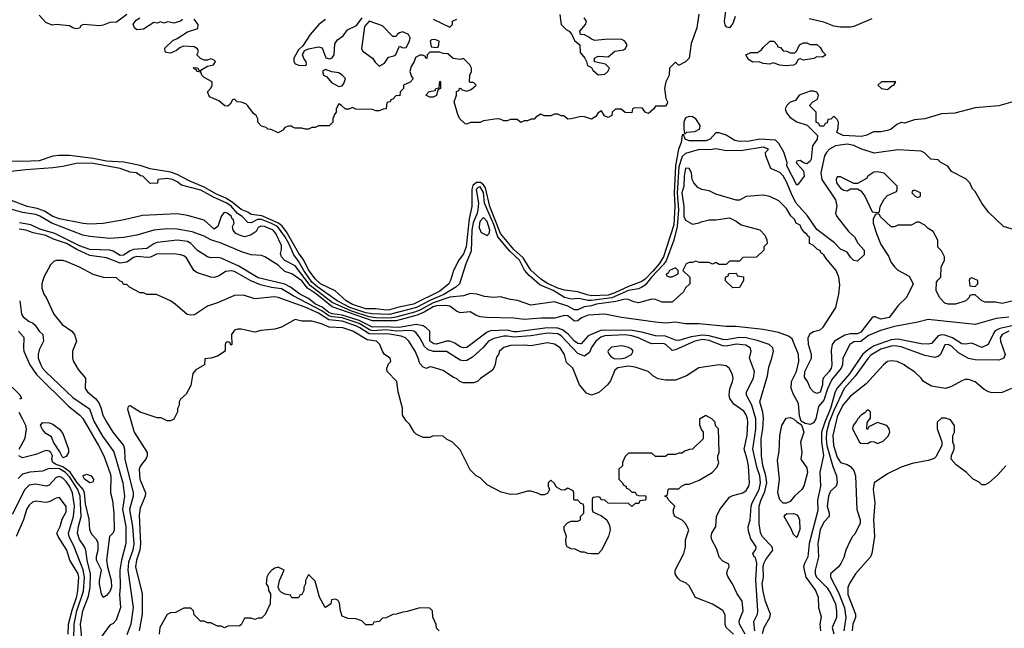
# Model space of a CAD drawing. Header units: inches. Extents: x 2348352 to 2479776, y 460422 to 613655.
# Tile 180 of 256: x 2372234 to 2378083, y 531646 to 535258. Entities that reach past the tile are written whole.
import ezdxf

# ---------------------------------------------------------------- set-up
doc = ezdxf.new("R2010")
doc.units = ezdxf.units.IN
doc.header["$MEASUREMENT"] = 0
doc.layers.add('C3573', color=7, linetype='Continuous')

msp = doc.modelspace()

# ---------------------------------------------------------------- linework, layer by layer
at = {"layer": 'C3573', "color": 4}
for points, elevation in [([(2376483.4, 535276.6), (2376470, 535235.3), (2376450.7, 535209.3), (2376434.6, 535214.6), (2376425.6, 535225.6), (2376420.9, 535250), (2376428.7, 535308.7)], 36), ([(2372871.1, 535288.9), (2372810, 535244), (2372770, 535242.7), (2372730, 535226), (2372710, 535222.7), (2372611.1, 535228.9), (2372598, 535222), (2372590, 535209), (2372570, 535204), (2372550, 535209.2), (2372530, 535221.2), (2372450, 535229.3), (2372426.6, 535226.6), (2372390, 535242), (2372350, 535286)], 36), ([(2373201.4, 535258.6), (2373190, 535249), (2373150, 535238), (2373114, 535246), (2373090, 535238), (2373070, 535246), (2373050, 535238), (2373030, 535242), (2372970, 535201.2), (2372930, 535199), (2372915.3, 535210), (2372909, 535231), (2372925.2, 535254.8), (2372948, 535270)], 36), ([(2376268.2, 535291.8), (2376255.5, 535210), (2376222, 535118), (2376210.8, 535029.2), (2376190, 535008), (2376151.6, 534988.4), (2376148.4, 534988.4), (2376130, 535006), (2376094, 534970), (2376092, 534930), (2376072, 534890), (2376064.7, 534850), (2376071.6, 534791.6), (2376082, 534770), (2376079.6, 534760.4), (2376070, 534746), (2376010, 534746), (2376002, 534730), (2375970, 534702), (2375948.9, 534708.9), (2375933.2, 534733.2), (2375885.4, 534734.6), (2375874, 534730), (2375870, 534706), (2375830, 534708), (2375807.3, 534727.3), (2375772.7, 534727.3), (2375754, 534710), (2375752, 534690), (2375730, 534678), (2375708, 534688), (2375690, 534718), (2375670, 534706), (2375656.9, 534683.1), (2375630, 534668.7), (2375590, 534682), (2375570, 534684), (2375510, 534669), (2375490, 534668.7), (2375467.3, 534687.3), (2375450, 534688), (2375430, 534698), (2375410, 534698), (2375390, 534688.7), (2375350, 534688.7), (2375330, 534698), (2375299.6, 534680.4), (2375290, 534668.7), (2375271.6, 534668.4), (2375250, 534658), (2375230, 534658), (2375210.9, 534649.1), (2375190, 534666), (2375150, 534666), (2375130, 534658), (2375110, 534658), (2375088.7, 534668.7), (2375070, 534669), (2374990, 534658), (2374970, 534648.7), (2374911.1, 534648.9), (2374890, 534638), (2374880.4, 534640.4), (2374849.3, 534669.3), (2374836.5, 534696.5), (2374815.3, 534770), (2374828, 534810), (2374828.4, 534831.6), (2374842, 534838), (2374846, 534850), (2374851.6, 534851.6), (2374862, 534842), (2374890, 534834), (2374916.4, 534843.6), (2374946, 534870), (2374930, 534886), (2374910, 534886), (2374906, 534890), (2374908, 534930), (2374918, 534950), (2374918, 534970), (2374908, 534990), (2374870, 535028), (2374850, 535022), (2374808.4, 535028.4), (2374776.4, 535056.4), (2374750, 535058), (2374730, 535066), (2374670, 535066), (2374654, 535050), (2374652, 535028), (2374646, 535030), (2374642, 535042), (2374627.3, 535047.3), (2374610, 535048), (2374585.4, 535034.6), (2374578, 535010), (2374559.8, 534980.2), (2374551.3, 534950), (2374561, 534921), (2374572, 534908), (2374552.7, 534887.3), (2374514, 534870), (2374514, 534850), (2374494, 534830), (2374492.7, 534807.3), (2374470, 534808), (2374450, 534786), (2374438, 534782), (2374434, 534770), (2374414, 534766), (2374411.3, 534728.7), (2374392.7, 534727.3), (2374370, 534718), (2374350, 534718), (2374330, 534726), (2374230, 534728), (2374210, 534738), (2374190, 534728), (2374170, 534728), (2374146, 534750), (2374130, 534758), (2374114, 534730), (2374114, 534710), (2374103.6, 534696.4), (2374094, 534670), (2374094, 534650), (2374071.6, 534628.4), (2374010, 534628), (2373990, 534618), (2373970, 534618), (2373950, 534608.7), (2373930, 534608.7), (2373910, 534615.3), (2373870, 534615.3), (2373858, 534618), (2373850, 534626), (2373830, 534626), (2373810, 534618), (2373796.9, 534603.1), (2373770, 534586), (2373727.3, 534607.3), (2373708.4, 534608.4), (2373698, 534618), (2373670, 534626), (2373648.7, 534650), (2373648, 534670), (2373638, 534690), (2373622, 534702), (2373590, 534748), (2373578, 534758), (2373550, 534768.7), (2373526, 534770), (2373510, 534786), (2373498, 534782), (2373483.6, 534756.4), (2373470, 534746), (2373452.7, 534747.3), (2373416.4, 534776.4), (2373361.2, 534801.2), (2373349.3, 534830), (2373368.9, 534851.1), (2373378, 534870), (2373378, 534890), (2373330, 534915.3), (2373315.3, 534930), (2373310, 534946), (2373286, 534950), (2373282, 534962), (2373270, 534966), (2373266, 534974), (2373290, 534972), (2373298, 534958), (2373310, 534954), (2373316.4, 534963.6), (2373350, 534982), (2373386, 534990), (2373398, 535010), (2373390, 535018), (2373370, 535026), (2373350, 535018), (2373330, 535018), (2373308.4, 535028.4), (2373286, 535050), (2373295.3, 535070), (2373290, 535086), (2373270, 535098), (2373210, 535101.2), (2373187.1, 535092.9), (2373165.4, 535074.6), (2373130, 535059), (2373104, 535064), (2373098, 535070), (2373095.3, 535090), (2373144.5, 535135.5), (2373170, 535146), (2373230, 535186.8), (2373292.9, 535207.1), (2373294, 535230), (2373270, 535261.2)], 36), ([(2374050, 535259.5), (2374010.8, 535230), (2373960.5, 535170), (2373915.9, 535104.1), (2373890, 535079), (2373863, 535030), (2373862, 535010), (2373870, 534996), (2373892.5, 534987.5), (2373930, 534986.8), (2373938, 534990), (2373935.3, 535010), (2373923.7, 535023.7), (2373914, 535050), (2373925.2, 535074.8), (2373950, 535086), (2374010, 535098), (2374030, 535091.3), (2374051.6, 535031.6), (2374074, 535026), (2374090, 535032), (2374102, 535050), (2374105.2, 535114.8), (2374121.2, 535138.8), (2374156.5, 535163.5), (2374181.2, 535198.8), (2374235.5, 535224.5), (2374268.7, 535270)], 36), ([(2374690, 535262), (2374790, 535214), (2374806, 535230), (2374806, 535250), (2374830, 535262)], 36), ([(2375442, 535290), (2375451, 535230), (2375480.5, 535200.5), (2375498, 535190), (2375514, 535170), (2375530, 535134), (2375562, 535110), (2375563.6, 535063.6), (2375592, 535030), (2375602, 535010), (2375606.4, 534986.4), (2375630, 534974), (2375639.6, 534959.6), (2375671.3, 534931.3), (2375710, 534936), (2375728.7, 534950), (2375738, 534970), (2375714, 534994), (2375648, 535008), (2375648, 535030), (2375670, 535042), (2375730, 535038), (2375769.3, 535070.7), (2375821.2, 535078.8), (2375833.2, 535086.8), (2375842, 535110), (2375828.7, 535130), (2375810, 535141.2), (2375730, 535142.7), (2375650, 535134), (2375630, 535142), (2375615.5, 535155.5), (2375590, 535168.7), (2375566, 535170), (2375562, 535190), (2375595.3, 535230), (2375602, 535250), (2375588, 535270)], 36), ([(2377296.3, 535263.7), (2377190, 535217.2), (2377170, 535213.2), (2377110, 535213.2), (2377070, 535219.3), (2377010, 535244.5), (2376923.7, 535263.7)], 36), ([(2378190, 534787.6), (2378050, 534747.3), (2377910, 534736), (2377790, 534704), (2377710, 534699.3), (2377610, 534669.3), (2377550, 534664), (2377490, 534644), (2377470, 534648.7), (2377444.5, 534635.5), (2377410.5, 534609.5), (2377390, 534601.2), (2377350, 534593.2), (2377306.4, 534593.6), (2377266.4, 534573.6), (2377234, 534566), (2377126, 534570), (2377089, 534589), (2377096.4, 534616.4), (2377098, 534650), (2377090, 534666), (2377070, 534686), (2377051.6, 534668.4), (2377034, 534666), (2377030, 534646), (2377018, 534642), (2377010, 534626), (2376987.3, 534627.3), (2376982, 534642), (2376966, 534650), (2376966, 534710), (2376926, 534750), (2376946, 534770), (2376974, 534786), (2376979, 534810), (2376968.9, 534828.9), (2376950, 534834), (2376930, 534833.2), (2376864.7, 534810), (2376842, 534778), (2376810, 534768.7), (2376790.7, 534749.3), (2376781, 534730), (2376790, 534706), (2376810, 534677.3), (2376850, 534651.3), (2376912.7, 534632.7), (2376974, 534570), (2376972, 534550), (2376944, 534510), (2376936.3, 534430), (2376930, 534419), (2376910, 534402), (2376890, 534408), (2376870, 534422), (2376850, 534418), (2376846.8, 534410), (2376850, 534404.7), (2376890, 534362), (2376894.8, 534330), (2376858.8, 534281.2), (2376850, 534275.3), (2376792, 534390), (2376792.7, 534410), (2376772.5, 534472.5), (2376743.5, 534523.5), (2376723.3, 534543.3), (2376630, 534549.8), (2376570, 534536.8), (2376510, 534535.3), (2376481.7, 534541.7), (2376430, 534573.7), (2376390, 534587.6), (2376370, 534586), (2376335.5, 534550), (2376310, 534538.9), (2376210, 534539.5), (2376188, 534550), (2376176.4, 534576.4), (2376170, 534575.3), (2376162.6, 534530), (2376147.2, 534490), (2376129, 534391), (2376121.5, 534230), (2376126.7, 534150), (2376118.9, 534041.1), (2376058.5, 533850), (2376032.3, 533810), (2375994.3, 533765.7), (2375950, 533718.4), (2375930, 533703.7), (2375850, 533674.9), (2375770, 533636.4), (2375730, 533622.9), (2375630, 533619.5), (2375604.2, 533624.2), (2375550, 533643.8), (2375470, 533652), (2375430, 533664.9), (2375370, 533692.7), (2375330, 533718.5), (2375270, 533771.7), (2375224.9, 533844.9), (2375170, 533894.4), (2375090.6, 533990), (2375027.7, 534150), (2375000.4, 534260.4), (2374990, 534277.7), (2374971.1, 534291.1), (2374948.1, 534291.9), (2374925.9, 534274.1), (2374920.1, 534250), (2374920.6, 534150), (2374904.3, 534075.7), (2374886.8, 533910), (2374870.8, 533869.2), (2374842.6, 533830), (2374810.4, 533770), (2374793.4, 533710), (2374782.6, 533690), (2374730, 533646.3), (2374572.4, 533570), (2374487.1, 533552.9), (2374430, 533535.5), (2374410, 533534.6), (2374350, 533541.1), (2374290, 533541.3), (2374210, 533567.9), (2374173.7, 533590), (2374108.1, 533648.1), (2374021.7, 533690), (2373990, 533719.7), (2373950, 533773.3), (2373922.5, 533830), (2373890, 533874), (2373819.4, 533999.4), (2373793.6, 534033.6), (2373771.3, 534051.3), (2373673.2, 534093.2), (2373610, 534102.3), (2373590, 534116.8), (2373550, 534131.9), (2373496.2, 534176.2), (2373458.5, 534198.5), (2373403.4, 534223.4), (2373330, 534265), (2373241.5, 534301.5), (2373170, 534340.2), (2373130, 534353.4), (2373010, 534373.7), (2372950, 534392.2), (2372853, 534413), (2372750, 534418), (2372670, 534435.2), (2372530, 534451.9), (2372467.4, 534452.6), (2372430, 534447.8), (2372350, 534420.9), (2372250, 534416.9), (2372170, 534418.3)], 44), ([(2378149.1, 534009.1), (2378078, 534030), (2377990, 534115.3), (2377949.4, 534169.4), (2377910, 534238), (2377894.6, 534254.6), (2377878, 534290), (2377854.6, 534314.6), (2377770, 534358), (2377748.4, 534388.4), (2377706, 534410), (2377690, 534426), (2377646, 534430), (2377608.4, 534468.4), (2377590, 534478), (2377450, 534485.2), (2377310, 534466.6), (2377230, 534492.1), (2377190, 534512), (2377150, 534520.3), (2377080.7, 534510), (2377045.5, 534490), (2377026, 534470), (2377014.9, 534450), (2376992.7, 534350), (2376998.3, 534310), (2377080.3, 534190), (2377088.4, 534151.6), (2377080.4, 534110), (2377088.2, 534090), (2377159.5, 533999.5), (2377193, 533970), (2377212.3, 533932.3), (2377250.4, 533890), (2377250, 533862), (2377210, 533826), (2377190, 533828), (2377170, 533848), (2377150, 533878), (2377110, 533895.3), (2377073.8, 533933.8), (2376970, 534013.3), (2376913.7, 534093.7), (2376847.4, 534170), (2376824.2, 534210), (2376790, 534296), (2376770, 534331.5), (2376750, 534351.3), (2376695.5, 534375.5), (2376666, 534450), (2376665.2, 534470), (2376682, 534490), (2376650, 534502), (2376530, 534482), (2376430, 534479.5), (2376370, 534492.3), (2376334.9, 534485.1), (2376270, 534488), (2376190, 534465.1), (2376170, 534446.3), (2376150, 534384), (2376140.6, 534230), (2376147.9, 534130), (2376140.5, 534030), (2376118.9, 533950), (2376073.3, 533826.7), (2376057, 533803), (2375986.9, 533730), (2375950, 533683.1), (2375930.2, 533669.8), (2375910, 533661.2), (2375850, 533651.6), (2375752.3, 533607.7), (2375630, 533592.5), (2375610, 533592.2), (2375555.8, 533604.2), (2375510, 533598.5), (2375470, 533608.6), (2375403, 533650), (2375323.8, 533683.8), (2375260, 533740), (2375231.8, 533771.7), (2375202.3, 533830), (2375144.7, 533884.7), (2375075, 533970), (2375050, 534042.6), (2374995.2, 534170), (2374990, 534233.6), (2374970, 534266.6), (2374957.2, 534262.8), (2374946.3, 534250), (2374958.5, 534170), (2374955.2, 534130), (2374952, 534110), (2374927.6, 534052.4), (2374919.5, 534010), (2374915.5, 533884.5), (2374885.2, 533810), (2374846.7, 533690), (2374824.4, 533670), (2374752.6, 533627.4), (2374670, 533591.7), (2374590.5, 533549.5), (2374430, 533507.8), (2374328.1, 533511.9), (2374290, 533518.5), (2374194.8, 533550), (2374119.7, 533590), (2374005.5, 533670), (2373970, 533700.3), (2373921.9, 533770), (2373890, 533826), (2373862, 533862), (2373833.4, 533930), (2373810, 533970.9), (2373765, 534030), (2373730, 534049.2), (2373670, 534072.1), (2373647.1, 534072.9), (2373610, 534053.5), (2373590, 534054.3), (2373555.8, 534090), (2373528.3, 534108.3), (2373490.7, 534150.7), (2373464.4, 534170), (2373385.1, 534205.1), (2373310, 534246.2), (2373196.1, 534276.1), (2373170, 534296.2), (2373142, 534310), (2373110, 534315.6), (2373054, 534310), (2373052.7, 534287.3), (2373010, 534286), (2372966, 534330), (2372952.5, 534332.5), (2372928, 534350), (2372890, 534354), (2372830, 534375.8), (2372670, 534403.9), (2372630, 534406.9), (2372570, 534404.7), (2372490, 534386.3), (2372430, 534378.7), (2372270, 534367.8), (2372057.5, 534342.5)], 48), ([(2378170, 533598), (2378070, 533574), (2378030, 533582), (2377970, 533582), (2377949.1, 533589.1), (2377910, 533626), (2377890, 533626), (2377878, 533622), (2377874, 533610), (2377854, 533590), (2377794, 533570), (2377750, 533569), (2377730, 533575.3), (2377698, 533610), (2377678, 533650), (2377680.4, 533699.6), (2377687.3, 533712.7), (2377706, 533730), (2377708, 533790), (2377728, 533830), (2377728, 533850), (2377710, 533886), (2377688.4, 533908.4), (2377688, 533950), (2377660.4, 534000.4), (2377630, 534018), (2377610, 534038), (2377576.4, 534056.4), (2377563.6, 534056.4), (2377530, 534038), (2377450, 534038), (2377430, 534028), (2377410, 534028), (2377347.3, 534087.3), (2377342, 534102), (2377330, 534106), (2377318, 534102), (2377303.6, 534076.4), (2377304.7, 534050), (2377322.8, 533990), (2377350, 533924.7), (2377394.4, 533854.4), (2377410, 533818), (2377430, 533791.3), (2377450, 533771.3), (2377516.9, 533736.9), (2377542, 533690), (2377502, 533610), (2377455.3, 533564.7), (2377398, 533490), (2377350, 533481.2), (2377315.1, 533495.1), (2377305.8, 533494.2), (2377298, 533490), (2377230, 533403.6), (2377210, 533393), (2377166.9, 533393.1), (2377134.9, 533385.1), (2377074, 533350), (2377060.7, 533330), (2377054.4, 533294.4), (2377058.4, 533210), (2377055.3, 533190), (2377043.1, 533170), (2377006.8, 533130), (2377002, 533110), (2377003.7, 533090), (2376990, 533047.6), (2376970, 533039.7), (2376950, 533049.6), (2376932.3, 533070), (2376914, 533110), (2376895.5, 533135.5), (2376898.7, 533170), (2376937, 533250), (2376938, 533270), (2376919.5, 533330), (2376918, 533370), (2376930, 533394.8), (2376950, 533406.8), (2376990, 533417.3), (2377007.7, 533432.3), (2377082.7, 533550), (2377100.9, 533630), (2377105.2, 533685.2), (2377099.3, 533730), (2377084, 533770), (2377022, 533842), (2377010, 533862), (2376993.6, 533873.6), (2376988.4, 533888.4), (2376974, 533894), (2376950, 533918), (2376926, 533930), (2376926, 533970), (2376914.6, 533974.6), (2376910, 533986), (2376895.3, 533995.3), (2376878, 534018), (2376870, 534038), (2376846, 534050), (2376838, 534070), (2376814, 534094), (2376790, 534138), (2376743.1, 534183.1), (2376689.1, 534209.1), (2376650, 534216), (2376550, 534208), (2376510, 534188), (2376490, 534188), (2376370, 534222), (2376330, 534242), (2376286, 534250), (2376263.1, 534263.1), (2376238, 534290), (2376229.1, 534309.1), (2376224, 534350), (2376210, 534375.3), (2376190, 534378), (2376180.4, 534330), (2376179.3, 534270), (2376167.6, 534230), (2376179.6, 534150), (2376179.3, 534090), (2376188.3, 534068.3), (2376230, 534044.7), (2376270, 534052), (2376281.2, 534058.8), (2376329.1, 534070.9), (2376370, 534071.3), (2376450, 534082), (2376490, 534062), (2376519.8, 534039.8), (2376630.9, 534010.9), (2376659.6, 533979.6), (2376671.6, 533951.6), (2376674, 533930), (2376654, 533910), (2376654, 533890), (2376610, 533848), (2376530, 533846), (2376510, 533826), (2376450, 533826), (2376430, 533806), (2376390, 533806), (2376370, 533818), (2376350, 533808), (2376330, 533818), (2376270, 533818), (2376250, 533826), (2376230, 533818), (2376210, 533818), (2376194, 533810), (2376174, 533770), (2376214, 533730), (2376214, 533690), (2376190, 533666), (2376176.9, 533643.1), (2376110, 533582), (2376050, 533582), (2376010, 533598), (2375990, 533599), (2375910, 533578), (2375883.1, 533583.1), (2375850, 533598), (2375830, 533599.3), (2375775.2, 533584.8), (2375660.7, 533570), (2375630, 533559.8), (2375586.2, 533553.8), (2375550, 533536.9), (2375530, 533536.4), (2375490, 533557.6), (2375410, 533582.7), (2375270, 533563.7), (2375192.1, 533592.1), (2375150, 533597.2), (2375090, 533614), (2375050, 533609.2), (2374994.6, 533614.6), (2374949.4, 533629.4), (2374912.9, 533632.9), (2374870, 533618.4), (2374790, 533611.7), (2374690, 533578.5), (2374610, 533534.1), (2374578.4, 533521.6), (2374468.2, 533491.8), (2374432.4, 533487.6), (2374350, 533487.9), (2374310, 533495.2), (2374200.9, 533530), (2374090, 533579.2), (2373959.8, 533679.8), (2373870, 533797.3), (2373810, 533829.7), (2373789.6, 533850), (2373782.9, 533870), (2373790, 533894), (2373790, 533918), (2373756.3, 533990), (2373739.5, 534010), (2373688, 534030), (2373667.4, 534032.6), (2373650, 534024), (2373638.8, 534001.2), (2373610, 533982), (2373570.7, 533969.3), (2373550, 533975.3), (2373518, 533990), (2373502, 534010), (2373498, 534030), (2373508, 534050), (2373504, 534070), (2373496.2, 534076.2), (2373490, 534092.3), (2373466, 534110), (2373450, 534114), (2373444.7, 534110), (2373431.3, 534090), (2373411.3, 534030), (2373390, 534015.3), (2373330, 534069.2), (2373230, 534096), (2373170, 534105.2), (2372964.5, 534095.5), (2372854, 534070), (2372730, 534049.3), (2372650, 534045.2), (2372610.6, 534049.4), (2372470, 534075.6), (2372430, 534089.8), (2372381, 534121), (2372337.4, 534137.4), (2372279, 534150), (2372184.7, 534184.7)], 52), ([(2378110, 533493.1), (2378035.5, 533484.5), (2377910, 533449.7), (2377630, 533478.9), (2377570, 533462.4), (2377430, 533436.4), (2377346.5, 533413.5), (2377275.8, 533384.2), (2377230, 533347.6), (2377190, 533345.4), (2377164.9, 533330), (2377123.7, 533250), (2377120.9, 533210), (2377114, 533190), (2377058.2, 533121.7), (2377032.4, 533067.6), (2377010, 533000.7), (2376978.5, 532961.5), (2376963.2, 532890), (2376950, 532865.1), (2376930, 532855.1), (2376900.5, 532860.5), (2376875.5, 532875.5), (2376866.3, 532906.3), (2376860.1, 532980.1), (2376830, 533032.7), (2376817.3, 533070), (2376819.7, 533110), (2376848.4, 533170), (2376863, 533230), (2376859.6, 533270), (2376823.3, 533363.3), (2376800.1, 533380.1), (2376742.2, 533402.2), (2376650, 533418.8), (2376490, 533436.8), (2376430, 533436.9), (2376270, 533452.4), (2376190, 533453.3), (2376130, 533463), (2376070, 533457.6), (2376010, 533462.4), (2375808, 533490), (2375709.6, 533509.6), (2375610, 533504.7), (2375571.4, 533488.6), (2375550, 533471.6), (2375530, 533468.2), (2375490, 533499.7), (2375470, 533503), (2375410, 533487), (2375333.4, 533486.6), (2375230, 533478.3), (2375170, 533486.6), (2375009.7, 533489.7), (2374970, 533494.5), (2374944.2, 533504.2), (2374910, 533525.2), (2374850, 533518.4), (2374828.2, 533528.2), (2374790, 533557.6), (2374761.7, 533561.7), (2374710, 533559.1), (2374690, 533553.3), (2374637.6, 533522.4), (2374595.9, 533504.1), (2374470, 533470.4), (2374330, 533470.9), (2374090, 533554.6), (2373997.5, 533630), (2373944, 533664), (2373910, 533707.3), (2373890, 533723.1), (2373850, 533749.6), (2373810, 533764.2), (2373770, 533800.4), (2373689.3, 533850), (2373670, 533857.7), (2373610, 533862.4), (2373558.2, 533878.2), (2373430.9, 533930.9), (2373370, 533951), (2373330, 533973.5), (2373259.4, 533999.4), (2373170, 534014.2), (2373110, 534016.4), (2373030, 534008.8), (2372930, 533978.9), (2372850, 533965.4), (2372770, 533959.7), (2372650, 533971), (2372610, 533979.8), (2372424.2, 534050), (2372352.9, 534092.9), (2372330, 534101.8), (2372250, 534113.5), (2372110, 534153.5)], 56), ([(2376601, 531630), (2376594.5, 531685.5), (2376616.2, 531730), (2376618, 531750), (2376607.3, 531932.8), (2376612.4, 532032.4), (2376605.2, 532065.2), (2376598, 532070), (2376588.7, 532090), (2376607.3, 532112.7), (2376608, 532130), (2376577.5, 532177.5), (2376563.1, 532223.1), (2376562, 532250), (2376573.1, 532286.9), (2376578.7, 532370), (2376584.2, 532390), (2376626, 532470), (2376634.8, 532510), (2376630.8, 532550), (2376615.6, 532595.6), (2376588.3, 532710), (2376607.2, 532827.2), (2376606.4, 532890), (2376583.1, 532970), (2376552, 533030), (2376552.3, 533050), (2376592.3, 533130), (2376599.3, 533170), (2376569.2, 533250), (2376579.3, 533290), (2376572.7, 533310), (2376547, 533327), (2376490, 533332.1), (2376430, 533320.9), (2376410, 533322.3), (2376330, 533354.9), (2376290, 533359.1), (2376244.9, 533350), (2376130, 533298.4), (2376110, 533295.1), (2376072.7, 533330), (2376056.6, 533336.6), (2375990, 533335.1), (2375963.3, 533343.3), (2375910.7, 533370.7), (2375870, 533382.4), (2375830, 533387.7), (2375710, 533381.5), (2375685.9, 533374.1), (2375656.3, 533350), (2375630, 533313.2), (2375618, 533282), (2375590, 533260.7), (2375550, 533276.3), (2375450, 533382.3), (2375430, 533393.5), (2375370, 533398.2), (2375270, 533382), (2375170, 533373), (2375130, 533380.3), (2375110, 533379.3), (2375050, 533366.9), (2375018, 533350), (2374986.6, 533313.4), (2374924.5, 533255.5), (2374890, 533235.8), (2374870, 533232.8), (2374850, 533236.9), (2374769.5, 533289.5), (2374691.9, 533288.1), (2374659.6, 533299.6), (2374638.7, 533318.7), (2374610.8, 533370.8), (2374590, 533399.5), (2374576, 533410), (2374553.2, 533413.2), (2374470, 533410.4), (2374410, 533417.3), (2374331.9, 533411.9), (2374315.6, 533415.6), (2374250, 533455.1), (2374150, 533488.9), (2374090, 533493.9), (2374070, 533499.9), (2374028.9, 533530), (2373858.4, 533618.4), (2373790, 533661.5), (2373730, 533668.7), (2373664.4, 533684.4), (2373607.4, 533707.4), (2373510, 533763.6), (2373490, 533767.3), (2373457.3, 533762.7), (2373418, 533738), (2373390, 533729), (2373369.1, 533729.1), (2373290, 533755.3), (2373269.4, 533769.4), (2373224.8, 533844.8), (2373210, 533856), (2373190, 533862.7), (2373150, 533869.2), (2373090, 533866), (2373050, 533869.3), (2373010.3, 533849.7), (2372993.5, 533846.5), (2372930, 533853.7), (2372910, 533846.6), (2372870, 533818.5), (2372830, 533812.9), (2372750, 533844.2), (2372650, 533859.3), (2372574.3, 533894.3), (2372511.3, 533930), (2372435.4, 533955.4), (2372390, 533978), (2372314, 533994), (2372270, 534009.7), (2372230, 534015.1)], 68), ([(2376646, 531614), (2376657.4, 531650), (2376689.6, 531710), (2376693.3, 531730), (2376664.2, 531804.2), (2376650, 531864), (2376645.3, 531910), (2376652.6, 531950), (2376650.7, 532010), (2376654.4, 532030), (2376665.4, 532054.6), (2376708, 532110), (2376704.7, 532130), (2376644.4, 532190), (2376633.9, 532213.9), (2376627.6, 532267.6), (2376626, 532370), (2376636.2, 532403.8), (2376661.3, 532458.7), (2376671.3, 532510), (2376666.5, 532550), (2376648.7, 532611.3), (2376640.7, 532670), (2376639.3, 532770), (2376648.9, 532830), (2376652.1, 532892.1), (2376647.7, 532927.7), (2376631.5, 532990), (2376675.5, 533144.5), (2376683.3, 533196.7), (2376702.9, 533250), (2376711.5, 533290), (2376707, 533310), (2376686, 533330), (2376615, 533355), (2376550, 533369), (2376510, 533372.7), (2376430, 533359), (2376410, 533360.7), (2376330, 533381.7), (2376290, 533385.6), (2376223.7, 533376.3), (2376150, 533353.8), (2376130, 533356.1), (2376070, 533379), (2376010, 533381.5), (2375930, 533403.4), (2375873, 533413), (2375690, 533415.8), (2375610, 533382.6), (2375570, 533333.6), (2375566.2, 533333.8), (2375550, 533335.8), (2375530, 533351), (2375492.2, 533392.2), (2375457.8, 533417.8), (2375430, 533426.8), (2375370, 533429.1), (2375190, 533405.4), (2375170, 533405), (2375130, 533414.5), (2375030, 533411.6), (2375010, 533402.7), (2374890, 533311.6), (2374870, 533309.6), (2374850, 533316.2), (2374818.7, 533338.7), (2374790, 533349.8), (2374770, 533349.8), (2374710, 533332.1), (2374693.4, 533333.4), (2374669.8, 533350), (2374669.5, 533410), (2374649.4, 533430), (2374630, 533440.5), (2374588.9, 533448.9), (2374488.6, 533431.4), (2374390, 533435.9), (2374330, 533432.3), (2374250, 533472.1), (2374150, 533504.3), (2374090, 533511.9), (2374070, 533521), (2374030, 533552.2), (2373990.4, 533570.4), (2373950, 533602.6), (2373897.7, 533630), (2373843.5, 533670), (2373810, 533688.3), (2373650, 533726.2), (2373536.3, 533796.3), (2373430, 533843.1), (2373410, 533847.7), (2373370, 533845.7), (2373350, 533851.1), (2373290, 533888), (2373251, 533930), (2373230, 533940.8), (2373169.4, 533950.6), (2373050, 533935.3), (2373030, 533928.4), (2372990, 533899.7), (2372910, 533895.1), (2372890, 533887.1), (2372850, 533860.5), (2372830, 533858.3), (2372790, 533883.5), (2372770, 533889.8), (2372650, 533894.8), (2372590, 533916.5), (2372442.4, 533990), (2372354.4, 534014.4), (2372299.9, 534039.9), (2372233.5, 534053.5)], 64), ([(2376543, 531610), (2376509.7, 531670), (2376507.8, 531690), (2376532, 531750), (2376526, 531806), (2376495.3, 531850), (2376468.7, 531910), (2376442, 531950), (2376435.3, 531970), (2376438, 531990), (2376448, 532010), (2376447.3, 532027.3), (2376410, 532044), (2376390, 532068.7), (2376375.5, 532115.5), (2376345.2, 532170), (2376341.2, 532190), (2376346, 532210), (2376369.2, 532250), (2376374, 532310), (2376393.2, 532350), (2376450, 532424), (2376470, 532434.8), (2376530, 532450.8), (2376550, 532464), (2376566, 532490), (2376569.4, 532510), (2376563, 532610), (2376556.4, 532650), (2376536.8, 532710), (2376555.1, 532790), (2376559.7, 532870), (2376556.9, 532890), (2376550, 532912.7), (2376535.6, 532935.6), (2376476.6, 532976.6), (2376452.7, 533010), (2376449.3, 533030), (2376451.9, 533068.1), (2376469.3, 533110), (2376472.7, 533130), (2376469, 533150), (2376450, 533188), (2376430, 533204), (2376389.2, 533209.2), (2376268, 533192), (2376195.9, 533144.1), (2376130, 533119), (2376070, 533119), (2376026.3, 533126.3), (2376000.2, 533140.2), (2375968, 533170), (2375890, 533196), (2375850, 533201.2), (2375787.3, 533192.7), (2375770, 533178), (2375744.5, 533115.5), (2375726, 533090), (2375673.7, 533046.3), (2375630, 533028.7), (2375602, 533042), (2375559, 533090), (2375519, 533190), (2375482.7, 533222.7), (2375469.4, 533270), (2375445.2, 533310), (2375410, 533332.3), (2375370, 533340.9), (2375270, 533322), (2375230, 533326), (2375150, 533323.7), (2375110, 533313.2), (2375084.7, 533290), (2375078, 533270), (2375065.8, 533254.2), (2375056.3, 533203.7), (2375042, 533178), (2374971.6, 533128.4), (2374954, 533110), (2374930, 533102), (2374870, 533102), (2374848, 533110), (2374828.9, 533128.9), (2374810, 533135.3), (2374750, 533175.3), (2374683.6, 533196.4), (2374670, 533198), (2374650, 533188.7), (2374630, 533195.3), (2374610, 533218), (2374602, 533250), (2374583.6, 533290), (2374545.1, 533350), (2374526.6, 533370), (2374499.6, 533379.6), (2374430, 533392.4), (2374310, 533393.5), (2374255.3, 533430), (2374230, 533441.5), (2374150, 533469.1), (2374070, 533477.4), (2374010, 533516.1), (2373930, 533551.4), (2373770, 533609.6), (2373747, 533613), (2373630, 533601.2), (2373563.7, 533623.7), (2373510, 533621.2), (2373410, 533577.2), (2373350, 533557.2), (2373273.2, 533506.8), (2373250, 533504), (2373229.4, 533509.4), (2373158, 533570), (2373128.9, 533588.9), (2373047.3, 533627.3), (2372990, 533628), (2372970, 533638), (2372950, 533638), (2372886, 533670), (2372870, 533686), (2372850, 533686), (2372842, 533702), (2372830, 533706), (2372810, 533726), (2372731.6, 533728.4), (2372670, 533745.2), (2372590, 533789.2), (2372510, 533824), (2372490, 533829), (2372451.1, 533828.9), (2372436.9, 533823.1), (2372416.9, 533803.1), (2372378, 533730), (2372364.7, 533690), (2372365.4, 533665.4), (2372378, 533630), (2372391.3, 533610), (2372436, 533510), (2372486.8, 533450), (2372542.8, 533410), (2372559.1, 533390), (2372570.8, 533350), (2372548, 533290), (2372547.7, 533250), (2372554, 533230), (2372581.1, 533181.1), (2372624.7, 533130), (2372622, 533070), (2372636, 533050), (2372686.9, 533006.9), (2372703.9, 532983.9), (2372716.5, 532956.5), (2372728.4, 532910), (2372750, 532870.8), (2372788, 532810), (2372850.6, 532730), (2372857.1, 532710), (2372858.7, 532650), (2372909, 532450), (2372907.9, 532430), (2372886, 532350), (2372903.8, 532250), (2372912, 532148), (2372905.8, 532110), (2372881.2, 532038.8), (2372875.8, 531990), (2372908.7, 531770), (2372893.7, 531670), (2372870, 531606)], 72), ([(2372234, 533590), (2372244.7, 533510), (2372255.3, 533495.3), (2372290, 533466.8), (2372310, 533458.8), (2372325.8, 533445.8), (2372350.4, 533410.4), (2372370.8, 533390), (2372374.8, 533350), (2372350, 533298), (2372343, 533270), (2372344.4, 533250), (2372359.5, 533210), (2372370.4, 533190), (2372390, 533168.4), (2372550, 533015.8), (2372649, 532949), (2372675.3, 532875.3), (2372726.1, 532786.1), (2372793.4, 532693.4), (2372847.4, 532510), (2372857.4, 532430), (2372844.7, 532350), (2372864.7, 532250), (2372864.6, 532170), (2372863.7, 532150), (2372838.3, 532050), (2372828.7, 531990), (2372831.7, 531890), (2372826.6, 531846.6), (2372832.4, 531770), (2372807, 531693), (2372790, 531675.1), (2372770, 531665.2), (2372721.4, 531598.6)], 68), ([(2376474.5, 531610), (2376431.4, 531651.4), (2376425.1, 531670), (2376425.1, 531725.1), (2376411.4, 531751.4), (2376349.6, 531789.6), (2376249.4, 531829.4), (2376210, 531898), (2376193.6, 531913.6), (2376158, 531930), (2376143.1, 531943.1), (2376128.4, 531968.4), (2376128.4, 531991.6), (2376179, 532090), (2376188.7, 532130), (2376188.7, 532170), (2376209, 532230), (2376190, 532268), (2376170, 532288), (2376126, 532310), (2376118, 532330), (2376118, 532350), (2376126, 532370), (2376086, 532410), (2376082, 532422), (2376066, 532430), (2376082, 532438), (2376086, 532470), (2376090, 532474), (2376150, 532474), (2376166, 532490), (2376190, 532502), (2376210, 532502), (2376270, 532524.7), (2376348, 532570), (2376378, 532602), (2376388, 532630), (2376382, 532650), (2376382, 532670), (2376388.7, 532690), (2376386, 532830), (2376368, 532848), (2376366, 532870), (2376346, 532890), (2376310, 532908), (2376272.7, 532887.3), (2376272.7, 532852.7), (2376283.6, 532823.6), (2376294, 532810), (2376294, 532770), (2376231.6, 532708.4), (2376212.7, 532707.3), (2376183.6, 532696.4), (2376170, 532686), (2376150, 532686), (2376130, 532678), (2376083.6, 532676.4), (2376070, 532666), (2376010, 532666), (2375990, 532686), (2375850, 532686), (2375830, 532666), (2375814, 532630), (2375814, 532610), (2375794, 532590), (2375794, 532530), (2375814, 532510), (2375818, 532498), (2375834, 532490), (2375838, 532478), (2375850, 532474), (2375870, 532454), (2375890, 532454), (2375898, 532438), (2375910, 532434), (2375952.7, 532432.7), (2375954, 532410), (2375950, 532406), (2375918, 532402), (2375912.7, 532387.3), (2375890, 532386), (2375870, 532368), (2375850, 532386), (2375730, 532388), (2375710, 532406), (2375687.3, 532407.3), (2375682, 532422), (2375670, 532426), (2375638, 532422), (2375634, 532410), (2375634, 532350), (2375638, 532338), (2375690, 532314), (2375722, 532290), (2375736.9, 532256.9), (2375742, 532230), (2375732, 532190), (2375691.1, 532108.9), (2375670, 532088.7), (2375630, 532088), (2375608.9, 532088.9), (2375590, 532098), (2375570, 532098), (2375534.6, 532114.6), (2375510, 532118), (2375486, 532130), (2375480.4, 532140.4), (2375478, 532170), (2375482, 532190), (2375468.7, 532230), (2375468, 532250), (2375488.9, 532271.1), (2375510, 532282), (2375550, 532282), (2375566, 532290), (2375566, 532310), (2375586, 532330), (2375586, 532370), (2375582, 532382), (2375567.3, 532387.3), (2375550, 532406), (2375530, 532406), (2375526, 532410), (2375526, 532450), (2375522, 532462), (2375490, 532478), (2375470, 532466), (2375450, 532468), (2375423.1, 532483.1), (2375410, 532506), (2375390, 532526), (2375374, 532510), (2375374, 532490), (2375382, 532470), (2375370, 532446), (2375350, 532438), (2375330, 532438), (2375310, 532448.7), (2375270, 532459), (2375250, 532459), (2375190, 532441.2), (2375150, 532439), (2375093.6, 532453.6), (2375010, 532498), (2374970, 532538), (2374946, 532550), (2374910, 532586), (2374850, 532706), (2374806, 532750), (2374768.4, 532768.4), (2374750, 532786), (2374690, 532788), (2374670, 532778), (2374630, 532778), (2374590, 532798), (2374578, 532810), (2374550, 532858), (2374530, 532878), (2374508.7, 532910), (2374508.4, 532951.6), (2374482, 533050), (2374474, 533110), (2374417.2, 533170), (2374414, 533190), (2374424.7, 533215.3), (2374438, 533230), (2374435.3, 533250), (2374402, 533270), (2374389, 533290), (2374374, 533330), (2374354, 533350), (2374297.4, 533357.4), (2374212.7, 533410), (2374154, 533430), (2374073.3, 533433.3), (2374027.5, 533452.5), (2373969.2, 533469.2), (2373909.3, 533469.3), (2373870, 533479), (2373790, 533434), (2373750, 533422), (2373666.4, 533413.6), (2373630, 533404), (2373550, 533422), (2373530, 533422), (2373510, 533415.3), (2373492, 533390), (2373494, 533330), (2373487.3, 533327.3), (2373482, 533342), (2373470, 533346), (2373458, 533342), (2373454, 533330), (2373454, 533290), (2373410, 533262), (2373370, 533248.7), (2373334, 533246), (2373331.1, 533208.9), (2373279.6, 533180.4), (2373262, 533158), (2373250, 533086), (2373223.6, 533036.4), (2373190, 533006), (2373182, 532990), (2373182, 532970), (2373172, 532950), (2373172, 532930), (2373150, 532888), (2373130, 532878), (2373110, 532878), (2373074.6, 532894.6), (2373050, 532895.3), (2372949.3, 532929.3), (2372890, 532966), (2372878, 532962), (2372874, 532946), (2372914, 532810), (2372991, 532689), (2372991.3, 532670), (2372985.4, 532654.6), (2372950.7, 532609.3), (2372944, 532590), (2372948.4, 532530), (2372982, 532450), (2372979.1, 532430), (2372950, 532358), (2372943.4, 532316.6), (2372951.7, 532150), (2372948, 532110), (2372927.7, 532050), (2372921.7, 532010), (2372961.1, 531850), (2372961.5, 531730), (2372944.6, 531630)], 76), ([(2378130, 533442), (2378055.4, 533424.6), (2378029.5, 533410.5), (2378020.5, 533399.5), (2377987.3, 533330), (2377950, 533312), (2377890, 533338.7), (2377850, 533332.4), (2377830, 533334), (2377774.5, 533370), (2377730, 533386.2), (2377710, 533388.4), (2377690, 533381.3), (2377650, 533335.6), (2377630, 533332.8), (2377590, 533335.1), (2377450, 533361.2), (2377410, 533357.3), (2377310, 533321.5), (2377270, 533297.1), (2377239.7, 533270), (2377163.8, 533156.2), (2377090, 533070.9), (2377078.5, 533050), (2377050.7, 532950), (2377015.9, 532870), (2376997.7, 532810), (2376996.8, 532750), (2377008.8, 532671.2), (2376987.9, 532572.1), (2376991.6, 532490), (2376972.9, 532407.1), (2376974.4, 532345.6), (2376923.9, 532150), (2376915.3, 532070), (2376895.5, 532030), (2376890.5, 532010), (2376903.7, 531950), (2376960.5, 531870), (2376976.3, 531830), (2376979.3, 531770), (2376994.7, 531714.7), (2376987.9, 531670), (2376990.2, 531629.8)], 64), ([(2372227.3, 533410), (2372255.8, 533375.8), (2372259.3, 533370), (2372256.4, 533310), (2372259.5, 533290), (2372294.9, 533210), (2372333.1, 533153.1), (2372523.9, 532963.9), (2372591.4, 532911.4), (2372610, 532890.6), (2372703.1, 532730), (2372733, 532670), (2372770.4, 532570), (2372774.9, 532550), (2372774.4, 532450), (2372784.9, 532404.9), (2372793.7, 532330), (2372795.5, 532230), (2372788.3, 532211.7), (2372768, 532190), (2372750.5, 532050), (2372755.5, 532010), (2372776.9, 531930), (2372779.6, 531890), (2372770, 531863.7), (2372750, 531841.2), (2372730, 531828), (2372719.3, 531850), (2372707.8, 531910), (2372707.8, 531930), (2372720.5, 531990), (2372689.7, 532050), (2372690, 532072), (2372700.5, 532110), (2372699.6, 532150), (2372691.8, 532170), (2372662.3, 532202.3), (2372650.8, 532230), (2372647, 532293), (2372624.7, 532384.7), (2372619.1, 532450), (2372610.6, 532470), (2372573.5, 532513.5), (2372533.1, 532573.1), (2372490, 532603.9), (2372450, 532617.2), (2372430.7, 532630), (2372425.8, 532650), (2372428.5, 532670), (2372419.1, 532690), (2372410, 532697.2), (2372390, 532700.5), (2372330, 532677.6), (2372250, 532657.2), (2372229.3, 532669.3)], 64), ([(2378110.2, 533409.8), (2378070.4, 533390), (2378058.9, 533370), (2378060.3, 533350), (2378087.7, 533270), (2378081, 533250), (2378050, 533238), (2377910, 533238.4), (2377870, 533246.6), (2377810, 533281.6), (2377770, 533320.5), (2377750, 533329.6), (2377730, 533329.3), (2377703, 533270), (2377690, 533258.4), (2377670, 533253.3), (2377610, 533265.6), (2377470, 533315.6), (2377430, 533321.5), (2377410, 533319.8), (2377350, 533301.7), (2377290, 533266.3), (2377273.7, 533250), (2377196.9, 533143.1), (2377131.6, 533070), (2377070, 532938), (2377043.5, 532870), (2377027.1, 532810), (2377023.9, 532770), (2377028.1, 532730), (2377065.3, 532605.3), (2377086.4, 532550), (2377090.5, 532509.5), (2377084.7, 532490), (2377050, 532459), (2377038.4, 532430), (2377030.4, 532370), (2377043.1, 532330), (2377041.6, 532310), (2377010, 532275.1), (2376989, 532230), (2376975.8, 532150), (2376978.7, 532070), (2376958.9, 531990), (2376958.9, 531970), (2376967.2, 531950), (2377030, 531886.4), (2377052.7, 531850), (2377080.3, 531790), (2377086.7, 531750), (2377086.4, 531710), (2377060.5, 531650), (2377070, 531612)], 68), ([(2378124.7, 533070), (2378070, 533045.2), (2378010, 533044), (2377989.3, 533049.3), (2377963.2, 533063.2), (2377910, 533108.7), (2377870, 533122), (2377850, 533122), (2377830, 533115.3), (2377770, 533081.2), (2377734, 533070), (2377650, 533082.7), (2377602, 533110), (2377588.7, 533130), (2377550, 533168.7), (2377499, 533199), (2377488, 533210), (2377446, 533230), (2377410, 533234), (2377390, 533229), (2377364.7, 533210), (2377262.3, 533097.7), (2377170, 533023.7), (2377124.6, 532970), (2377090, 532901.2), (2377064, 532790), (2377068.9, 532730), (2377090, 532661), (2377110, 532630.8), (2377150, 532618.8), (2377170, 532606.8), (2377190, 532582), (2377198, 532550), (2377207.3, 532350), (2377226.8, 532290), (2377226, 532270), (2377195.3, 532204.7), (2377182, 532190), (2377163.6, 532156.4), (2377142, 532110), (2377130, 532066), (2377111.3, 532030), (2377098, 532010), (2377051, 531970), (2377050.8, 531950), (2377097.4, 531857.4), (2377133, 531767), (2377140.8, 531710), (2377129.1, 531630.9)], 72), ([(2372190, 533078), (2372237.6, 533030), (2372244.7, 533010), (2372233.7, 533006.3)], 56), ([(2372231.8, 532710), (2372266.6, 532773.4), (2372274, 532830), (2372269.7, 532850.3), (2372251.4, 532890), (2372230, 532926.3)], 64), ([(2378092, 532610), (2378043.6, 532556.4), (2377991.1, 532508.9), (2377970, 532498), (2377950, 532498), (2377933.6, 532513.6), (2377898, 532530), (2377858, 532570), (2377796.4, 532616.4), (2377768, 532650), (2377768.4, 532671.6), (2377786, 532710), (2377786, 532730), (2377778, 532750), (2377778, 532790), (2377788, 532810), (2377788, 532850), (2377763.1, 532883.1), (2377733.6, 532893.6), (2377710, 532894), (2377684.7, 532870), (2377684.7, 532830), (2377711.6, 532751.6), (2377712, 532730), (2377676.9, 532663.1), (2377666, 532654), (2377630, 532641.2), (2377536, 532624), (2377470, 532602), (2377390, 532562), (2377310.8, 532509.2), (2377304.9, 532470), (2377313, 532390), (2377306.4, 532290), (2377312, 532190), (2377295.5, 532090), (2377287.3, 532070), (2377198, 531970), (2377164.7, 531915.3), (2377152.8, 531887.2), (2377153.7, 531846.3), (2377199.1, 531730), (2377198, 531710), (2377182.4, 531670), (2377178.7, 531630)], 76), ([(2372553.9, 531486.1), (2372557.3, 531670), (2372572.9, 531750), (2372613.8, 531866.2), (2372619.8, 531950), (2372611.8, 531991.8), (2372557.7, 532130), (2372527.1, 532190), (2372524.4, 532210), (2372553.1, 532310), (2372559.3, 532370), (2372547.1, 532450), (2372530.8, 532490), (2372510, 532516.9), (2372490, 532536.9), (2372470, 532547), (2372450, 532540.9), (2372410, 532496), (2372392, 532490), (2372330, 532501.6), (2372290, 532496.2), (2372264.9, 532470), (2372190, 532321.2)], 72), ([(2372605.1, 531570), (2372595.8, 531670), (2372609.8, 531750), (2372643, 531837), (2372651.9, 531890), (2372654.8, 531970), (2372634.5, 532050), (2372627.8, 532110), (2372619.6, 532130), (2372590, 532173.2), (2372578, 532210), (2372583.1, 532250), (2372599.1, 532310), (2372592.9, 532430), (2372579.8, 532470), (2372530, 532545.3), (2372506.8, 532570), (2372470, 532592), (2372410, 532594), (2372370, 532578.4), (2372293.3, 532573.3), (2372250, 532560.7), (2372225.3, 532534.7)], 68), ([(2372521, 531610), (2372524.8, 531670), (2372545.9, 531754.1), (2372574.2, 531834.2), (2372580.3, 531870), (2372584.8, 531950), (2372580.4, 531970), (2372531.2, 532050), (2372513.7, 532110), (2372462, 532190), (2372455.1, 532210), (2372473.6, 532250), (2372485.6, 532294.4), (2372510, 532338), (2372510, 532368), (2372470, 532422), (2372450, 532417.2), (2372410, 532396), (2372390, 532392.7), (2372330, 532399.5), (2372310, 532395.1), (2372290, 532376), (2372274.9, 532350), (2372255.8, 532290), (2372212.4, 532190)], 76), ([(2374726, 531630), (2374710, 531646), (2374707.3, 531667.3), (2374687.3, 531712.7), (2374686, 531750), (2374670, 531766), (2374610, 531768), (2374535.3, 531744.7), (2374510, 531742), (2374470, 531728.7), (2374450, 531728), (2374410, 531708), (2374390, 531706), (2374370, 531686), (2374338, 531682), (2374330, 531666), (2374290, 531666), (2374266, 531690), (2374230, 531702), (2374183.1, 531703.1), (2374150, 531718), (2374139, 531750), (2374134.6, 531794.6), (2374126, 531810), (2374110, 531818), (2374085.4, 531814.6), (2374082, 531790), (2374050.9, 531769.1), (2374048, 531770), (2374015.3, 531830), (2373990, 531926), (2373950, 531966), (2373932, 531930), (2373931.3, 531910), (2373922, 531890), (2373922, 531870), (2373910, 531846), (2373898, 531842), (2373890, 531826), (2373850, 531826), (2373842, 531842), (2373810, 531848), (2373790, 531858), (2373778, 531870), (2373768.7, 531890), (2373778, 531930), (2373806, 531990), (2373770, 532008), (2373750, 532002), (2373732, 531990), (2373712, 531970), (2373702, 531950), (2373698, 531910), (2373711, 531891), (2373712, 531870), (2373724.7, 531850), (2373722, 531790), (2373692.7, 531727.3), (2373670, 531706), (2373650, 531706), (2373630, 531698), (2373610, 531706), (2373570, 531706), (2373550, 531666), (2373539.6, 531660.4), (2373470, 531658), (2373450, 531648), (2373430, 531658), (2373410, 531658), (2373370, 531678), (2373350, 531678), (2373330, 531688), (2373308.4, 531688.4), (2373270, 531726), (2373266, 531750), (2373250, 531766), (2373210, 531766), (2373159.6, 531740.4), (2373130, 531738), (2373110, 531728), (2373067.3, 531650), (2373062.8, 531610)], 84)]:
    msp.add_lwpolyline(points, dxfattribs=dict(at, elevation=elevation))
for points, elevation in [([(2374310, 535248.7), (2374282.8, 535217.2), (2374265.4, 535085.4), (2374271.6, 535071.6), (2374330.7, 535030.7), (2374346, 535006), (2374370, 534982), (2374400.4, 534999.6), (2374424, 535036), (2374456.4, 535043.6), (2374468.4, 535051.6), (2374490, 535102), (2374510, 535092), (2374530, 535094), (2374549.1, 535130.9), (2374554, 535150), (2374544, 535170), (2374510, 535186), (2374490, 535181.2), (2374476, 535170), (2374470, 535158), (2374450, 535158), (2374390, 535222)], 36), ([(2374700.4, 535140.4), (2374681, 535139), (2374672, 535130), (2374678, 535098), (2374710, 535094), (2374722, 535098), (2374726, 535130)], 36), ([(2376810, 535062), (2376838, 535062), (2376850, 535074), (2376866, 535110), (2376890, 535122), (2376910, 535122), (2376930, 535112), (2376970, 535111.3), (2376990, 535094), (2377002, 535070), (2377022, 535050), (2377003.6, 535036.4), (2376970, 535038), (2376951.1, 535028.9), (2376890, 535018), (2376870, 535026), (2376858, 535022), (2376843.6, 534996.4), (2376830, 534989), (2376785.2, 534985.2), (2376750, 534988.7), (2376710, 535002), (2376690, 534995.3), (2376650, 534998), (2376627.3, 535007.3), (2376590, 535006), (2376563.1, 535023.1), (2376548, 535050), (2376576.4, 535063.6), (2376616.4, 535063.6), (2376640.4, 535079.6), (2376650, 535094), (2376690, 535131.3), (2376714, 535130), (2376734, 535110), (2376738, 535098), (2376752.7, 535092.7), (2376770, 535074), (2376791.6, 535071.6)], 36), ([(2374050, 534962), (2374032, 534950), (2374038, 534930), (2374058.5, 534918.5), (2374085.8, 534885.8), (2374130, 534862.8), (2374150, 534866), (2374160.2, 534879.8), (2374168.7, 534910), (2374149.3, 534929.3), (2374130, 534942), (2374089, 534949)], 36), ([(2374670, 534798), (2374646, 534810), (2374667.3, 534832.7), (2374702, 534838), (2374706, 534850), (2374726, 534854), (2374730, 534894), (2374734, 534890), (2374734, 534850), (2374718, 534842), (2374710, 534808), (2374690, 534798)], 36), ([(2377438, 534890), (2377354, 534890), (2377332, 534870), (2377354, 534850), (2377390, 534844.7), (2377414, 534866), (2377426, 534870)], 44), ([(2376210, 534684.2), (2376190, 534675.6), (2376186.7, 534670), (2376180.2, 534650), (2376179.3, 534610), (2376183.6, 534583.6), (2376190, 534582), (2376198, 534590), (2376244.4, 534595.6), (2376274, 534610), (2376276.2, 534630), (2376250, 534669.4), (2376230, 534681.3)], 44), ([(2377330, 534356), (2377307.5, 534352.5), (2377272, 534330), (2377263.6, 534316.4), (2377210, 534286), (2377190, 534286), (2377110, 534326), (2377090, 534326), (2377084.7, 534310), (2377086.8, 534290), (2377110, 534258), (2377130, 534246), (2377150, 534242), (2377170, 534254), (2377210, 534254), (2377230, 534242), (2377254, 534210), (2377298, 534118), (2377330, 534114), (2377342, 534118), (2377346, 534150), (2377370, 534194), (2377390, 534214), (2377442, 534238), (2377446, 534250), (2377446, 534270), (2377370, 534348)], 52), ([(2377550, 534246), (2377538, 534242), (2377534, 534230), (2377554, 534210), (2377570, 534202), (2377586, 534210), (2377586, 534230)], 52), ([(2374990, 534083.7), (2374970, 534062.7), (2374964.6, 534050), (2374962.8, 534022.8), (2374976, 533996), (2375010, 533978), (2375022, 533990), (2375026, 534010), (2375010, 534059.5)], 52), ([(2376130, 533786), (2376094, 533770), (2376086, 533754), (2376074, 533750), (2376078, 533738), (2376092.7, 533732.7), (2376110, 533732), (2376130, 533742), (2376146, 533750), (2376146, 533770)], 52), ([(2376470, 533666), (2376427.3, 533707.3), (2376426, 533730), (2376442, 533738), (2376447.3, 533752.7), (2376490, 533754), (2376498, 533738), (2376532.7, 533732.7), (2376534, 533710), (2376510, 533668)], 52), ([(2377890, 533726), (2377878, 533722), (2377874, 533710), (2377878, 533678), (2377910, 533674), (2377926, 533690), (2377926, 533710)], 52), ([(2375810, 533322.7), (2375750, 533315.1), (2375730, 533295.3), (2375728, 533288), (2375734.8, 533270), (2375750, 533254.8), (2375770, 533246), (2375810, 533246.8), (2375830, 533251), (2375868, 533270), (2375879, 533290), (2375870, 533302), (2375850, 533313.2)], 72), ([(2377270, 532942), (2377255.3, 532924.7), (2377232, 532910), (2377212, 532890), (2377205.4, 532874.6), (2377184.7, 532850), (2377182, 532830), (2377222, 532750), (2377230, 532744.7), (2377270, 532742), (2377290, 532754), (2377310, 532752), (2377330, 532742), (2377363.1, 532756.9), (2377393.6, 532786.4), (2377402, 532810), (2377398, 532830), (2377386, 532850), (2377330, 532868), (2377278, 532842), (2377270, 532826), (2377266, 532830), (2377267.3, 532867.3), (2377287.3, 532892.7), (2377288, 532910), (2377288, 532930)], 76), ([(2372490, 532657.6), (2372473.2, 532693.2), (2372434, 532750), (2372422.7, 532782.7), (2372390, 532802), (2372370, 532825.1), (2372357.6, 532850), (2372370, 532867.7), (2372410, 532864.6), (2372430, 532856.9), (2372470, 532828.4), (2372490, 532801.6), (2372524.9, 532710), (2372524.9, 532690), (2372510, 532665.2)], 56), ([(2376790, 532388.7), (2376769, 532389), (2376750, 532408), (2376738, 532450), (2376747.6, 532530), (2376735.5, 532644.5), (2376745.1, 532694.9), (2376749.6, 532790), (2376760.7, 532850), (2376786.3, 532893.7), (2376810, 532896.3), (2376831.3, 532890), (2376850, 532871.3), (2376876, 532856), (2376882.5, 532842.5), (2376891.8, 532810), (2376871.8, 532750), (2376879.3, 532690), (2376873.4, 532650), (2376910, 532598), (2376914, 532570), (2376891.6, 532490), (2376879.3, 532470), (2376836, 532430), (2376810, 532398)], 56), ([(2372650, 532508.6), (2372618.7, 532530), (2372610, 532550.7), (2372630, 532560.3), (2372657.6, 532550), (2372671.6, 532530), (2372670, 532518), (2372667.5, 532512.5)], 56), ([(2376850, 532185.2), (2376830, 532202), (2376816.6, 532236.6), (2376775.3, 532310), (2376780.2, 532319.8), (2376790, 532324.7), (2376830, 532326.8), (2376850, 532319.1), (2376858, 532310), (2376865.5, 532290), (2376867.5, 532232.5)], 56)]:
    msp.add_lwpolyline(points, close=True, dxfattribs=dict(at, elevation=elevation))

doc.saveas('drawing.dxf')
